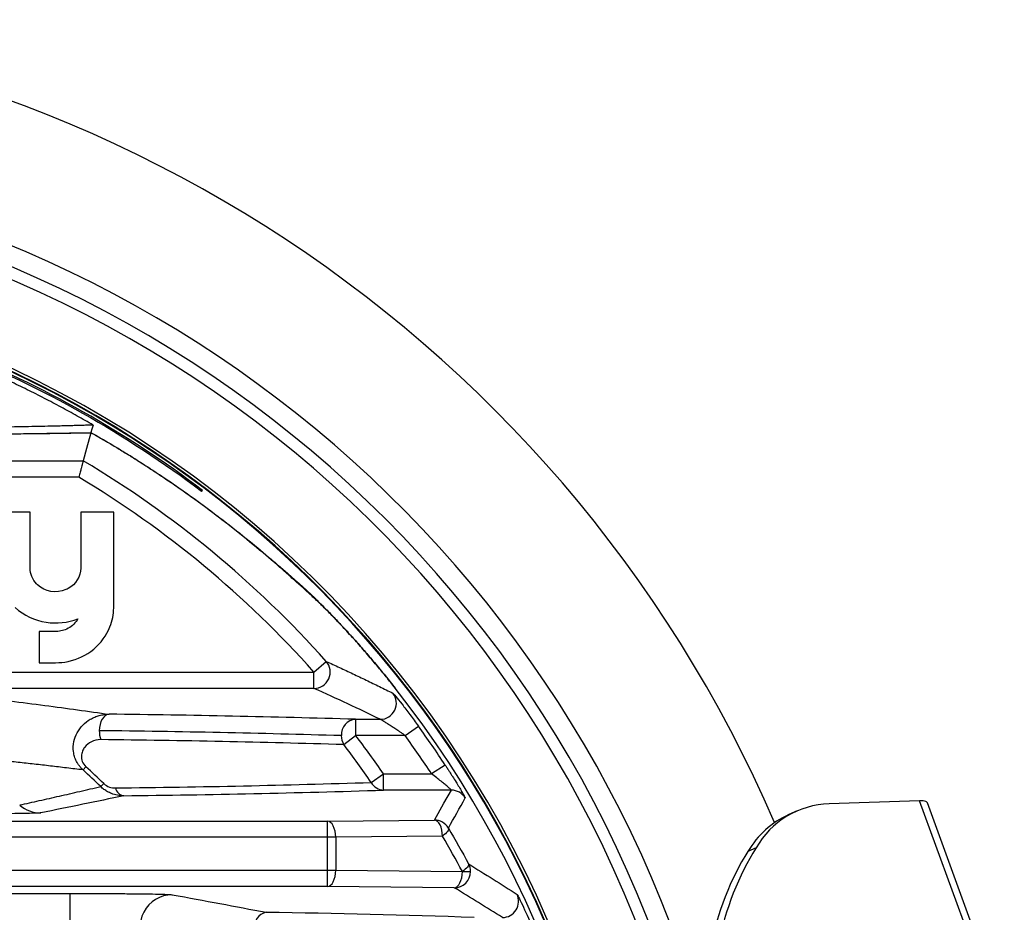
# Paper-space layout '_Superior' of a CAD drawing. Header units: millimetres. Extents: x -45.3 to 45.3, y -41 to 41.
# Tile 11 of 11: x 14.4 to 44.7, y 13.5 to 41. Entities that reach past the tile are written whole.
import ezdxf

# ---------------------------------------------------------------- set-up
doc = ezdxf.new("R2010")
doc.units = ezdxf.units.MM

psp = doc.layouts.new('_Superior')

# ---------------------------------------------------------------- linework, layer by layer
at = {"color": 7, "linetype": 'Continuous', "lineweight": 25}
for p, q in [((3.203, 27.397), (16.335, 27.397)), ((16.196, 26.897), (3.203, 26.897)), ((14.694, 25.812), (13.681, 25.812)), ((14.694, 24.088), (14.694, 25.812)), ((16.261, 25.812), (16.261, 24.088)), ((17.273, 25.812), (16.261, 25.812)), ((17.273, 22.859), (17.273, 25.812)), ((14.922, 23.576), (14.896, 23.602)), ((14.971, 22.133), (14.971, 21.17)), ((15.501, 22.133), (14.971, 22.133)), ((14.971, 21.17), (15.482, 21.17)), ((23.447, 20.88), (23.821, 21.213)), ((-23.447, 20.88), (23.447, 20.88)), ((23.447, 20.38), (23.447, 20.88)), ((25.606, 20.817), (25.949, 20.387)), ((23.447, 20.38), (-23.447, 20.38)), ((24.731, 19.425), (25.488, 19.425)), ((24.731, 19.425), (24.731, 18.925)), ((26.26, 18.925), (26.666, 19.218)), ((24.364, 18.645), (24.731, 18.925)), ((26.26, 18.925), (24.731, 18.925)), ((16.327, 17.865), (16.417, 17.962)), ((27.492, 18.015), (27.074, 17.741)), ((25.214, 17.478), (25.594, 17.741)), ((25.594, 17.241), (25.594, 17.741)), ((25.594, 17.741), (27.074, 17.741)), ((16.873, 17.35), (16.965, 17.445)), ((27.683, 17.241), (25.594, 17.241)), ((42.114, 16.915), (39.333, 16.823)), ((44.485, 10.412), (42.114, 16.915)), ((44.727, 10.35), (42.356, 16.853)), ((38.337, 16.602), (38.087, 16.491)), ((-23.866, 16.286), (23.866, 16.286)), ((23.866, 16.286), (27.158, 16.32)), ((23.866, 14.269), (23.866, 16.286)), ((24.116, 15.786), (-24.116, 15.786)), ((27.408, 15.82), (24.116, 15.786)), ((24.116, 15.786), (24.116, 14.769)), ((37.073, 15.461), (36.823, 15.35)), ((-24.116, 14.769), (24.116, 14.769)), ((24.116, 14.769), (28.022, 14.73)), ((28.022, 14.73), (28.271, 14.73)), ((23.866, 14.269), (-23.866, 14.269)), ((27.772, 14.23), (23.866, 14.269)), ((-15.838, 14.056), (15.936, 14.056)), ((15.936, 13.056), (15.936, 14.056))]:
    psp.add_line(p, q, dxfattribs=at)
at = {"color": 7, "linetype": 'Continuous', "lineweight": 25, "flags": 128}
for points in [[(16.572, 28.263), (16.439, 27.778), (16.335, 27.397)], [(16.636, 28.499), (16.6, 28.37), (16.573, 28.267)], [(19.98, 26.463), (19.999, 26.476), (20.015, 26.485)], [(17.134, 19.582), (17.074, 19.571), (17.017, 19.541), (16.964, 19.494), (16.918, 19.431), (16.88, 19.354), (16.851, 19.267), (16.834, 19.173), (16.828, 19.075)], [(27.158, 16.32), (27.454, 16.836), (27.683, 17.241)], [(42.356, 16.853), (42.351, 16.863), (42.334, 16.881), (42.308, 16.895), (42.272, 16.905), (42.228, 16.912), (42.175, 16.916), (42.114, 16.915)], [(24.116, 15.786), (24.111, 15.883), (24.096, 15.976), (24.073, 16.062), (24.041, 16.137), (24.004, 16.2), (23.961, 16.246), (23.914, 16.275), (23.866, 16.286)], [(27.408, 15.82), (27.403, 15.916), (27.388, 16.009), (27.365, 16.095), (27.334, 16.17), (27.296, 16.233), (27.253, 16.279), (27.207, 16.309), (27.158, 16.32)], [(27.59, 16.071), (27.595, 16.051), (27.591, 16.027), (27.579, 15.999), (27.559, 15.968), (27.532, 15.933), (27.497, 15.896), (27.455, 15.858), (27.408, 15.82)], [(28.213, 14.964), (28.217, 14.945), (28.211, 14.923), (28.198, 14.896), (28.177, 14.867), (28.148, 14.835), (28.112, 14.801), (28.07, 14.766), (28.022, 14.73)], [(23.866, 14.269), (23.914, 14.28), (23.961, 14.309), (24.004, 14.356), (24.041, 14.418), (24.073, 14.494), (24.096, 14.58), (24.111, 14.673), (24.116, 14.769)], [(27.772, 14.23), (27.82, 14.241), (27.866, 14.27), (27.909, 14.317), (27.947, 14.379), (27.978, 14.454), (28.002, 14.54), (28.016, 14.633), (28.022, 14.73)]]:
    psp.add_lwpolyline(points, dxfattribs=at)
at = {"color": 7, "linetype": 'Continuous', "lineweight": 25}
for centre, radius, start, end in [((0, 0), 41, 23.3347, 160.4483), ((0, 0), 36.842, 15.906, 167.7046), ((0, 0), 36.242, 12.5896, 171.3503), ((0, 0), 35.876, 11.4793, 172.3037), ((0, 0), 33.376, 271.8915, 91.8915), ((0, 0), 33.278, 8.6414, 85.4575), ((0, 0), 33.296, 8.6367, 85.1553), ((0, 0), 31.897, 41.6857, 59.1955), ((0, 0), 31.397, 41.6857, 58.9451), ((23.447, 20.88), 0.5, 270.0619, 41.6239), ((0, 0), 33, 321.8441, 38.1559), ((25.487, 19.925), 0.5, 270.0546, 37.9619), ((12.234, -401.94), 421.551, 88.30122, 89.33409), ((24.768, 18.948), 0.478, 94.3923, 183.2346), ((0, 0), 32.869, 33.2366, 35.7799), ((17.562, 19.069), 0.734, 179.4948, 201.5654), ((12.016, -394.93), 414.033, 88.30122, 89.33409), ((24.835, 18.919), 0.545, 179.7458, 210.2439), ((0, 0), 31.142, 34.7294, 37.4247), ((0, 0), 32.369, 33.2366, 35.7799), ((12.053, -396.469), 415.296, 88.30122, 89.33409), ((0, 0), 30.68, 34.7294, 37.4247), ((0, 0), 24.334, 45.799, 47.5745), ((0, 0), 24.202, 45.799, 47.5745), ((12.875, 407.415), 390.132, 270.65341, 271.81247), ((17.637, 17.387), 0.323, 194.204, 260.7519), ((25.607, 17.686), 0.445, 207.8975, 268.229), ((13.069, 413.051), 396.008, 270.65341, 271.81247), ((-88.598, 81.797), 133.49, 330.50388, 330.96097), ((27.683, 16.741), 0.5, 31.174, 89.9896), ((15.026, 17.536), 0.996, 229.1734, 269.8903), ((39.432, 14.104), 2.721, 92.0741, 150.0933), ((39.307, 13.869), 2.892, 114.9517, 149.1885), ((27.158, 15.819), 0.5, 30.2312, 89.9893), ((27.772, 14.73), 0.5, 359.9691, 27.9101), ((27.771, 14.73), 0.5, 270.0417, 359.9737), ((19.084, 13.014), 1.001, 90.3063, 214.0648), ((29.254, 13.814), 0.5, 270.0374, 25.2395), ((22.07, 13.03), 0.455, 102.6036, 187.8508), ((16.922, -318.588), 332.099, 88.02221, 89.12878)]:
    psp.add_arc(centre, radius, start, end, dxfattribs=at)
for points, knots in [([(20.015, 26.485), (18.844, 27.37), (17.609, 28.181), (15.041, 29.631), (13.709, 30.27), (12.347, 30.816)], [0, 0, 0, 0, 0.5, 0.5, 1, 1, 1, 1]), ([(12.367, 30.766), (13.719, 30.223), (15.041, 29.587), (17.59, 28.146), (18.817, 27.341), (19.98, 26.463)], [0, 0, 0, 0, 0.5, 0.5, 1, 1, 1, 1]), ([(16.636, 28.499), (16.474, 28.593), (16.148, 28.781), (15.649, 29.055), (15.135, 29.326), (14.607, 29.593), (14.065, 29.855), (13.508, 30.111), (12.936, 30.361), (12.548, 30.521), (12.352, 30.601)], [0, 0, 0, 0, 0.117088, 0.236437, 0.358046, 0.481914, 0.608044, 0.736434, 0.867086, 1, 1, 1, 1]), ([(16.636, 28.499), (16.593, 28.498), (16.506, 28.495), (16.365, 28.49), (16.217, 28.485), (16.059, 28.481), (15.892, 28.476), (15.717, 28.472), (15.533, 28.467), (15.16, 28.459), (14.551, 28.446), (13.38, 28.426), (11.733, 28.405), (9.585, 28.383), (7.286, 28.367), (4.913, 28.356), (2.471, 28.349), (0.004, 28.346), (-2.465, 28.349), (-4.907, 28.355), (-7.277, 28.367), (-9.574, 28.383), (-11.722, 28.404), (-13.37, 28.426), (-14.542, 28.446), (-15.221, 28.46), (-15.713, 28.472), (-16.058, 28.481), (-16.368, 28.49), (-16.547, 28.496), (-16.636, 28.499)], [0, 0, 0, 0, 0.007577, 0.01521, 0.022906, 0.03067, 0.03851, 0.04643, 0.054437, 0.062537, 0.093399, 0.125338, 0.18651, 0.250432, 0.312109, 0.375022, 0.437276, 0.499888, 0.56255, 0.624879, 0.687669, 0.749255, 0.813157, 0.874339, 0.906277, 0.937164, 0.953346, 0.969181, 0.984715, 1, 1, 1, 1]), ([(-11.95, 28.207), (-10.913, 28.196), (-9.805, 28.187), (-7.469, 28.171), (-6.243, 28.165), (-3.71, 28.155), (-2.404, 28.152), (0.237, 28.15), (1.571, 28.151), (4.213, 28.157), (5.521, 28.162), (8.055, 28.175), (9.282, 28.183), (11.611, 28.203), (12.713, 28.214), (14.763, 28.239), (15.71, 28.253), (16.573, 28.267)], [0, 0, 0, 0, 0.125, 0.125, 0.25, 0.25, 0.375, 0.375, 0.5, 0.5, 0.625, 0.625, 0.75, 0.75, 0.875, 0.875, 1, 1, 1, 1]), ([(0, 28.149), (1.484, 28.149), (2.995, 28.152), (5.99, 28.161), (7.475, 28.169), (10.336, 28.188), (11.713, 28.201), (14.288, 28.229), (15.486, 28.245), (16.572, 28.263)], [0, 0, 0, 0, 0.25, 0.25, 0.5, 0.5, 0.75, 0.75, 1, 1, 1, 1]), ([(23.528, 23.092), (23.491, 23.127), (23.417, 23.195), (23.296, 23.306), (23.167, 23.424), (23.03, 23.548), (22.885, 23.679), (22.731, 23.817), (22.569, 23.961), (22.237, 24.252), (21.686, 24.723), (20.855, 25.396), (19.923, 26.103), (19.074, 26.702), (18.347, 27.186), (17.78, 27.547), (17.19, 27.907), (16.778, 28.144), (16.572, 28.263)], [0, 0, 0, 0, 0.0303712, 0.0609544, 0.0917645, 0.1228164, 0.1541247, 0.1857032, 0.2175658, 0.2497257, 0.3734156, 0.5007112, 0.6242042, 0.7498475, 0.8121899, 0.8746284, 0.9372146, 1, 1, 1, 1]), ([(16.573, 28.267), (16.686, 28.203), (16.913, 28.073), (17.244, 27.877), (17.568, 27.682), (17.885, 27.486), (18.193, 27.29), (18.495, 27.094), (19.037, 26.734), (19.78, 26.215), (20.667, 25.551), (21.456, 24.926), (22.034, 24.442), (22.443, 24.091), (22.723, 23.847), (22.973, 23.625), (23.116, 23.498), (23.187, 23.435)], [0, 0, 0, 0, 0.036075, 0.072064, 0.107977, 0.143824, 0.179614, 0.215357, 0.251063, 0.377415, 0.501551, 0.628432, 0.751867, 0.815354, 0.877799, 0.93931, 1, 1, 1, 1]), ([(16.335, 27.397), (16.334, 27.396), (16.334, 27.393), (16.33, 27.38), (16.324, 27.358), (16.316, 27.329), (16.305, 27.291), (16.291, 27.237), (16.269, 27.158), (16.237, 27.041), (16.211, 26.948), (16.196, 26.897)], [0, 0, 0, 0, 0.079105, 0.159803, 0.242187, 0.326344, 0.412355, 0.500294, 0.633242, 0.799825, 1, 1, 1, 1]), ([(23.187, 23.435), (23.198, 23.425), (23.22, 23.405), (23.259, 23.369), (23.305, 23.327), (23.356, 23.278), (23.412, 23.224), (23.474, 23.164), (23.592, 23.049), (23.784, 22.857), (24.059, 22.574), (24.355, 22.261), (24.654, 21.933), (24.96, 21.587), (25.162, 21.349), (25.265, 21.228)], [0, 0, 0, 0, 0.034587, 0.069322, 0.104354, 0.139832, 0.175897, 0.212684, 0.25032, 0.371818, 0.500498, 0.622135, 0.749687, 0.872676, 1, 1, 1, 1]), ([(25.949, 20.387), (25.903, 20.445), (25.812, 20.561), (25.676, 20.731), (25.54, 20.897), (25.405, 21.06), (25.198, 21.307), (24.924, 21.625), (24.58, 22.01), (24.254, 22.362), (24.001, 22.626), (23.825, 22.804), (23.705, 22.924), (23.602, 23.023), (23.553, 23.07), (23.528, 23.092)], [0, 0, 0, 0, 0.051067, 0.101401, 0.151064, 0.20012, 0.248637, 0.376466, 0.498056, 0.627497, 0.748648, 0.812366, 0.873958, 0.937849, 1, 1, 1, 1]), ([(23.821, 21.213), (23.959, 21.149), (24.237, 21.022), (24.649, 20.829), (25.061, 20.633), (25.474, 20.434), (25.745, 20.3), (25.882, 20.233)], [0, 0, 0, 0, 0.193503, 0.390254, 0.590254, 0.793503, 1, 1, 1, 1]), ([(25.265, 21.228), (25.323, 21.16), (25.437, 21.024), (25.55, 20.886), (25.606, 20.817)], [0, 0, 0, 0, 0.501543, 1, 1, 1, 1]), ([(12.945, 20.126), (13.725, 20.036), (14.452, 19.945), (15.839, 19.764), (16.498, 19.673), (17.134, 19.582)], [0, 0, 0, 0, 0.5, 0.5, 1, 1, 1, 1]), ([(25.882, 20.233), (25.887, 20.23), (25.92, 20.193), (26.02, 20.07), (26.088, 19.986), (26.239, 19.792), (26.321, 19.684), (26.492, 19.456), (26.578, 19.338), (26.666, 19.218)], [0, 0, 0, 0, 0.25, 0.25, 0.5, 0.5, 0.75, 0.75, 1, 1, 1, 1]), ([(16.327, 17.865), (16.308, 17.884), (16.268, 17.923), (16.215, 17.987), (16.167, 18.055), (16.113, 18.15), (16.062, 18.276), (16.019, 18.482), (16.031, 18.741), (16.136, 19.019), (16.311, 19.254), (16.508, 19.408), (16.686, 19.496), (16.832, 19.546), (16.979, 19.577), (17.084, 19.58), (17.134, 19.582)], [0, 0, 0, 0, 0.031054, 0.062451, 0.094086, 0.125843, 0.18683, 0.251364, 0.376117, 0.500351, 0.625037, 0.749688, 0.816505, 0.874863, 0.940532, 1, 1, 1, 1]), ([(26.26, 18.925), (26.234, 18.943), (26.183, 18.979), (26.106, 19.032), (26.015, 19.092), (25.914, 19.159), (25.8, 19.234), (25.694, 19.301), (25.605, 19.357), (25.543, 19.395), (25.501, 19.419), (25.492, 19.423), (25.488, 19.425)], [0, 0, 0, 0, 0.083347, 0.166752, 0.250215, 0.376965, 0.499708, 0.635816, 0.749813, 0.842952, 0.9252, 1, 1, 1, 1]), ([(16.879, 18.799), (16.769, 18.8), (16.673, 18.775), (16.504, 18.691), (16.433, 18.634), (16.349, 18.524), (16.326, 18.484), (16.291, 18.395), (16.28, 18.346), (16.275, 18.241), (16.282, 18.184), (16.327, 18.067), (16.365, 18.01), (16.417, 17.962)], [0, 0, 0, 0, 0.25, 0.25, 0.5, 0.5, 0.625, 0.625, 0.75, 0.75, 0.875, 0.875, 1, 1, 1, 1]), ([(16.327, 17.865), (16.16, 17.885), (15.83, 17.926), (15.329, 17.985), (14.832, 18.042), (14.338, 18.097), (13.848, 18.151), (13.36, 18.202), (12.876, 18.252), (12.547, 18.284), (12.386, 18.3)], [0, 0, 0, 0, 0.1382866, 0.2727739, 0.4034633, 0.5303564, 0.6534546, 0.7727599, 0.8882743, 1, 1, 1, 1]), ([(27.492, 18.015), (27.512, 17.985), (27.551, 17.925), (27.608, 17.836), (27.664, 17.748), (27.738, 17.632), (27.826, 17.491), (27.921, 17.334), (28.002, 17.199), (28.058, 17.103), (28.091, 17.043), (28.109, 17.008), (28.11, 17.003), (28.111, 17)], [0, 0, 0, 0, 0.063173, 0.125524, 0.187401, 0.249159, 0.376139, 0.499339, 0.6263, 0.749008, 0.833862, 0.916752, 1, 1, 1, 1]), ([(27.683, 17.241), (27.683, 17.242), (27.682, 17.244), (27.672, 17.254), (27.655, 17.27), (27.63, 17.291), (27.599, 17.319), (27.56, 17.353), (27.514, 17.391), (27.449, 17.445), (27.356, 17.52), (27.226, 17.623), (27.128, 17.7), (27.074, 17.741)], [0, 0, 0, 0, 0.052229, 0.105982, 0.162121, 0.221401, 0.284465, 0.351849, 0.423993, 0.501253, 0.633649, 0.799777, 1, 1, 1, 1]), ([(14.375, 16.783), (14.577, 16.828), (14.989, 16.92), (15.606, 17.059), (16.237, 17.204), (16.659, 17.301), (16.873, 17.35)], [0, 0, 0, 0, 0.237197, 0.482929, 0.737196, 1, 1, 1, 1]), ([(17.585, 17.069), (17.551, 17.07), (17.485, 17.071), (17.387, 17.085), (17.295, 17.106), (17.194, 17.14), (17.085, 17.191), (16.971, 17.262), (16.905, 17.321), (16.873, 17.35)], [0, 0, 0, 0, 0.133942, 0.262055, 0.383916, 0.499207, 0.670456, 0.837495, 1, 1, 1, 1]), ([(16.965, 17.445), (17.018, 17.394), (17.081, 17.358), (17.206, 17.315), (17.266, 17.308), (17.324, 17.308)], [0, 0, 0, 0, 0.5, 0.5, 1, 1, 1, 1]), ([(15.024, 16.54), (15.015, 16.538), (14.994, 16.537), (14.934, 16.533), (14.893, 16.531), (14.748, 16.526), (14.617, 16.523), (14.168, 16.515), (13.792, 16.511), (13.197, 16.506), (12.991, 16.505), (12.575, 16.503), (12.366, 16.502), (11.732, 16.5), (11.304, 16.5), (10.871, 16.5)], [0, 0, 0, 0, 0.0625, 0.0625, 0.125, 0.125, 0.25, 0.25, 0.5, 0.5, 0.625, 0.625, 0.75, 0.75, 1, 1, 1, 1]), ([(36.823, 15.35), (36.29, 14.508), (35.886, 13.479), (35.519, 11.728), (35.437, 11.111), (35.352, 9.828), (35.35, 9.161), (35.386, 8.481)], [0, 0, 0, 0, 0.5, 0.5, 0.75, 0.75, 1, 1, 1, 1]), ([(37.073, 15.461), (36.54, 14.619), (36.136, 13.59), (35.77, 11.839), (35.687, 11.222), (35.602, 9.938), (35.6, 9.272), (35.636, 8.592)], [0, 0, 0, 0, 0.5, 0.5, 0.75, 0.75, 1, 1, 1, 1]), ([(15.936, 14.056), (16.294, 14.056), (16.649, 14.055), (17.167, 14.052), (17.334, 14.051), (17.659, 14.049), (17.817, 14.047), (18.113, 14.044), (18.252, 14.042), (18.507, 14.038), (18.622, 14.035), (18.818, 14.03), (18.9, 14.027), (19.021, 14.021), (19.061, 14.018), (19.078, 14.015)], [0, 0, 0, 0, 0.25, 0.25, 0.375, 0.375, 0.5, 0.5, 0.625, 0.625, 0.75, 0.75, 0.875, 0.875, 1, 1, 1, 1]), ([(29.706, 14.027), (29.71, 14.025), (29.728, 13.993), (29.785, 13.881), (29.825, 13.801), (29.96, 13.516), (30.074, 13.266), (30.184, 13.012)], [0, 0, 0, 0, 0.25, 0.25, 0.5, 0.5, 1, 1, 1, 1])]:
    psp.add_open_spline(points, degree=3, knots=knots, dxfattribs=at)
for points in [[(14.896, 23.602), (14.768, 23.74), (14.701, 23.905), (14.694, 24.088)], [(16.261, 24.088), (16.251, 23.822), (16.111, 23.593), (15.869, 23.457)], [(15.801, 23.424), (15.502, 23.297), (15.155, 23.359), (14.922, 23.576)], [(15.869, 23.457), (15.847, 23.445), (15.824, 23.434), (15.801, 23.424)], [(14.24, 22.87), (14.505, 22.633), (14.83, 22.476), (15.189, 22.419)], [(17.158, 22.273), (17.233, 22.463), (17.269, 22.656), (17.273, 22.859)], [(15.189, 22.419), (15.521, 22.37), (15.86, 22.403), (16.17, 22.528)], [(16.17, 22.528), (16.102, 22.402), (15.997, 22.302), (15.869, 22.231)], [(15.869, 22.231), (15.752, 22.168), (15.636, 22.137), (15.501, 22.133)], [(16.656, 21.588), (16.879, 21.778), (17.048, 22.008), (17.158, 22.273)], [(15.865, 21.208), (16.16, 21.27), (16.428, 21.4), (16.656, 21.588)], [(15.482, 21.17), (15.611, 21.171), (15.738, 21.183), (15.865, 21.208)], [(25.488, 19.425), (24.835, 19.744), (24.157, 20.062), (23.447, 20.38)], [(17.585, 17.069), (16.753, 16.893), (15.904, 16.717), (15.024, 16.54)], [(28.022, 14.73), (27.825, 15.097), (27.62, 15.461), (27.408, 15.82)], [(27.59, 16.071), (27.805, 15.707), (28.013, 15.338), (28.213, 14.964)], [(28.213, 14.964), (28.724, 14.652), (29.221, 14.339), (29.706, 14.027)], [(19.078, 14.015), (20.077, 13.835), (21.037, 13.654), (21.971, 13.474)], [(29.254, 13.314), (28.773, 13.619), (28.279, 13.925), (27.772, 14.23)]]:
    psp.add_open_spline(points, degree=3, dxfattribs=at)

doc.saveas('drawing.dxf')
